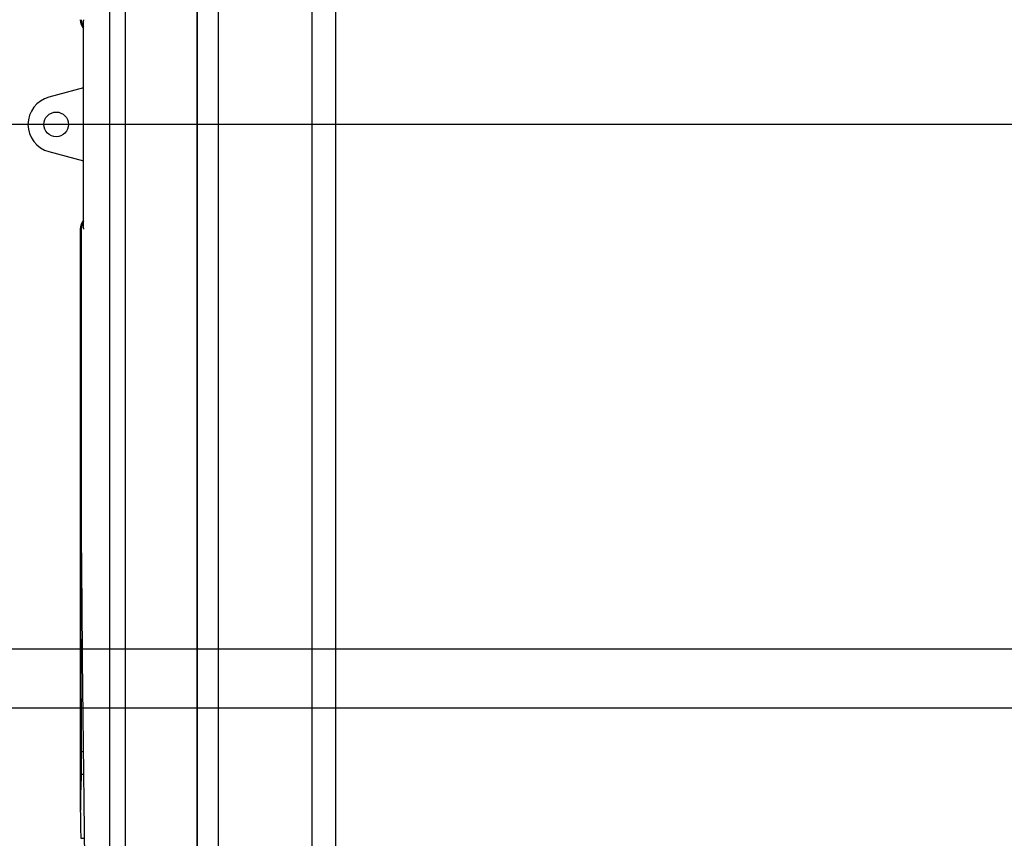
# Model space of a CAD drawing. Extents: x -5181 to 31991, y -2365 to 22251.
# Tile 22 of 39: x -1827 to -431, y 16420 to 17581. Entities that reach past the tile are written whole.
import ezdxf

# ---------------------------------------------------------------- set-up
doc = ezdxf.new("R2010")
doc.units = 0
doc.layers.get('0').update_dxf_attribs({"linetype": 'CONTINUOUS'})

msp = doc.modelspace()

# ---------------------------------------------------------------- linework, layer by layer
at = {"color": 104, "linetype": 'Continuous'}
for p, q in [((-1379.49, 18726.9), (-1379.49, 16136.7)), ((-1699.96, 18313.6), (-1699.96, 16136.7)), ((-1575.69, 18313.6), (-1575.69, 16136.7)), ((-1575.57, 16197.7), (-1575.57, 18313.6)), ((-1545.7, 16197.7), (-1545.7, 18313.6)), ((-1412.8, 16197.7), (-1412.8, 18313.6)), ((-1678.09, 17994.06), (-1678.09, 16136.7)), ((-1737.01, 17285.29), (-1737.01, 17580.11)), ((-1737.01, 17484.4), (-1785.99, 17471.35)), ((14427.19, 17432.7), (-2116.09, 17432.7)), ((-1785.99, 17394.05), (-1737.01, 17381)), ((-1741.45, 17284.15), (-1741.45, 16459.26)), ((-1740.09, 17284.15), (-1740.09, 16824.36)), ((-1740.09, 16824.36), (-1739.99, 16825)), ((-1740.09, 16824.36), (-1739.99, 16824.36)), ((-1741.29, 16812.54), (-1739.9, 16812.54)), ((-1740.09, 16542.82), (-1737.41, 16543.68)), ((-1740.09, 16542.82), (-1740.09, 16510.9)), ((-1740.09, 16510.9), (-1737.02, 16510.77)), ((-1740.65, 16420), (-1735.87, 16420))]:
    msp.add_line(p, q, dxfattribs=at)
at = {"color": 5, "linetype": 'Continuous'}
for p, q in [((-1856.69, 16688.7), (10823.96, 16688.7)), ((2463.75, 16604.7), (-1856.69, 16604.7))]:
    msp.add_line(p, q, dxfattribs=at)
at = {"color": 104, "linetype": 'Continuous'}
msp.add_circle((-1775.69, 17432.7), 17.5, dxfattribs=at)
for centre, radius, start, end in [((-1721.45, 17581.25), 20, 180.00001, 218.88787), ((-1719.97, 17581.24), 20.11, 179.98272, 212.10069), ((-1717.15, 17580.11), 19.86, 176.72158, 180.00208), ((-1775.69, 17432.7), 40, 104.919, 255.081), ((-1721.45, 17284.15), 20, 141.11213, 179.99999), ((-1719.97, 17284.16), 20.11, 147.89944, 180.01722), ((-1719.97, 17284.16), 20.11, 147.89932, 180.01728), ((-1717.15, 17285.29), 19.86, 180.00048, 183.27841), ((-1622.28, 16806.39), 119.17, 171.32587, 177.0404), ((59337.15, 16950.25), 61078.6, 180.129183, 180.382201), ((-754.77, 16459.16), 986.67, 176.99409, 179.9941), ((-771.11, 16459.21), 970.34, 179.99719, 182.31592)]:
    msp.add_arc(centre, radius, start, end, dxfattribs=at)
msp.add_ellipse((1006.15, 14707.7), major_axis=(554.59, -13124.67), ratio=0.205037, start_param=4.5417011, end_param=4.5914527, dxfattribs=at)

doc.saveas('drawing.dxf')
